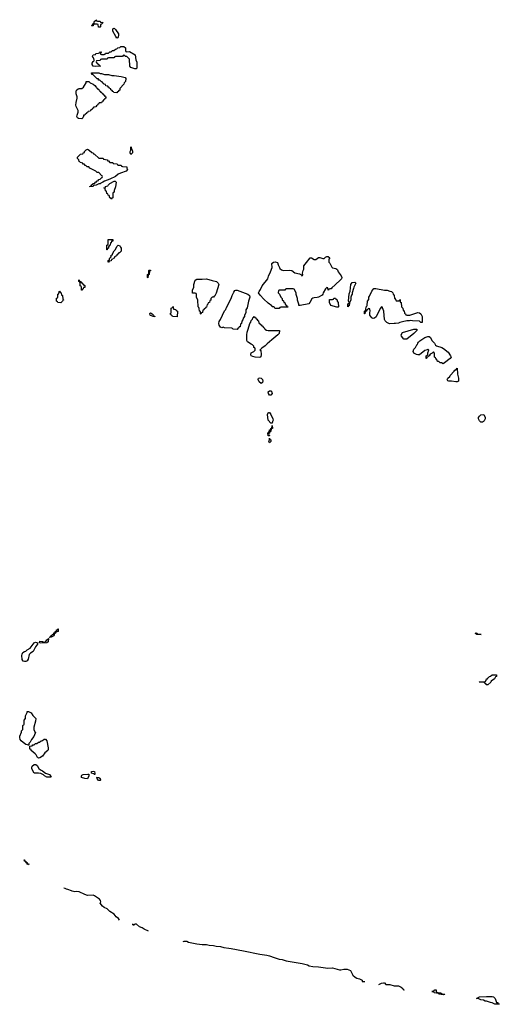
# Model space of a CAD drawing. Header units: inches. Extents: x 2547364 to 2752884, y 552026 to 708734.
# Tile 52 of 85: x 2699262 to 2706112, y 609006 to 623072. Entities that reach past the tile are written whole.
import ezdxf

# ---------------------------------------------------------------- set-up
doc = ezdxf.new("R2010")
doc.units = ezdxf.units.IN
doc.header["$MEASUREMENT"] = 0
for name, color, linetype in [('C6691', 7, 'Continuous'), ('C7600', 7, 'Continuous'), ('C7601', 7, 'Continuous'), ('C7602', 7, 'Continuous')]:
    doc.layers.add(name, color=color, linetype=linetype)

msp = doc.modelspace()

# ---------------------------------------------------------------- linework, layer by layer
at = {"layer": 'C6691', "color": 6}
for points in [[(2699850, 619029), (2699806, 619030), (2699802, 619042), (2699786, 619050), (2699788, 619092), (2699802, 619098), (2699806, 619110), (2699806, 619150), (2699822, 619158), (2699826, 619190), (2699830, 619194), (2699838, 619178), (2699854, 619170), (2699858, 619138), (2699872, 619132), (2699878, 619078), (2699892, 619070), (2699878, 619062), (2699874, 619050)], [(2699686, 614246), (2699694, 614254), (2699706, 614254), (2699708, 614270), (2699722, 614278), (2699730, 614291), (2699747, 614293), (2699750, 614312), (2699766, 614314), (2699768, 614330), (2699786, 614334), (2699790, 614354), (2699802, 614358), (2699806, 614370), (2699812, 614370), (2699812, 614330), (2699778, 614322), (2699770, 614306), (2699758, 614302), (2699750, 614268), (2699710, 614249)], [(2699330, 613903), (2699310, 613910), (2699299, 613930), (2699293, 613990), (2699297, 614010), (2699309, 614030), (2699330, 614046), (2699350, 614051), (2699369, 614071), (2699410, 614096), (2699470, 614172), (2699490, 614178), (2699514, 614170), (2699518, 614150), (2699490, 614115), (2699452, 614048), (2699418, 614022), (2699399, 614001), (2699385, 613935), (2699370, 613913), (2699350, 613903)], [(2699564, 614164), (2699546, 614170), (2699550, 614192), (2699590, 614191), (2699610, 614174), (2699622, 614178), (2699626, 614190), (2699642, 614198), (2699650, 614214), (2699662, 614218), (2699670, 614234), (2699674, 614234), (2699670, 614186), (2699650, 614169)], [(2699390, 612706), (2699375, 612715), (2699350, 612718), (2699310, 612744), (2699283, 612770), (2699269, 612790), (2699262, 612818), (2699263, 612837), (2699287, 612893), (2699288, 612912), (2699306, 612930), (2699307, 612987), (2699310, 612994), (2699322, 612998), (2699326, 613010), (2699327, 613067), (2699346, 613090), (2699347, 613127), (2699367, 613173), (2699370, 613191), (2699390, 613191), (2699425, 613170), (2699450, 613130), (2699491, 613090), (2699487, 613050), (2699465, 612965), (2699462, 612930), (2699478, 612898), (2699492, 612890), (2699482, 612878), (2699465, 612830), (2699431, 612789), (2699411, 612749), (2699392, 612730), (2699394, 612706)], [(2699530, 612524), (2699518, 612530), (2699498, 612570), (2699485, 612585), (2699428, 612630), (2699426, 612646), (2699408, 612650), (2699406, 612694), (2699442, 612698), (2699448, 612712), (2699467, 612713), (2699486, 612730), (2699507, 612733), (2699530, 612752), (2699547, 612753), (2699570, 612772), (2699587, 612773), (2699610, 612792), (2699630, 612794), (2699651, 612770), (2699670, 612670), (2699670, 612648), (2699663, 612630), (2699623, 612597), (2699590, 612553), (2699550, 612529)], [(2699710, 612249), (2699650, 612250), (2699618, 612270), (2699604, 612284), (2699562, 612302), (2699530, 612308), (2699468, 612308), (2699435, 612370), (2699433, 612390), (2699442, 612410), (2699470, 612431), (2699492, 612432), (2699510, 612419), (2699536, 612376), (2699557, 612357), (2699590, 612342), (2699630, 612310), (2699690, 612291), (2699704, 612270), (2699703, 612263)], [(2699374, 611014), (2699390, 611016), (2699394, 611010), (2699390, 610998), (2699385, 611005), (2699369, 611010), (2699368, 611028), (2699349, 611030), (2699348, 611048), (2699329, 611050), (2699326, 611070), (2699331, 611070), (2699333, 611053), (2699350, 611051), (2699352, 611032), (2699371, 611030)]]:
    msp.add_lwpolyline(points, close=True, dxfattribs=at)
msp.add_lwpolyline([(2700000, 610626), (2699950, 610648), (2699931, 610651), (2699910, 610662), (2699890, 610665)], dxfattribs=at)
at = {"layer": 'C7600', "color": 6}
for points in [[(2701596, 609904), (2701610, 609910), (2701632, 609910), (2701650, 609907), (2701674, 609894), (2701790, 609870), (2701870, 609859), (2701930, 609862), (2701970, 609850), (2702030, 609848), (2702070, 609835), (2702130, 609830), (2702176, 609816), (2702251, 609810), (2702281, 609801), (2702458, 609770), (2702690, 609722), (2702790, 609710), (2702830, 609700), (2702895, 609675), (2702970, 609653), (2703010, 609646), (2703067, 609627), (2703298, 609590), (2703371, 609570), (2703397, 609557), (2703450, 609544), (2703530, 609541), (2703663, 609523), (2703730, 609525), (2703830, 609497), (2703850, 609498), (2703890, 609510), (2703938, 609510), (2703987, 609490), (2704021, 609421), (2704052, 609392), (2704078, 609378), (2704114, 609370), (2704152, 609350), (2704154, 609334), (2704191, 609330)], [(2704389, 609290), (2704429, 609310), (2704456, 609315), (2704470, 609311), (2704491, 609291), (2704507, 609287), (2704550, 609287), (2704611, 609271), (2704670, 609270), (2704711, 609250), (2704732, 609230), (2704738, 609218), (2704750, 609218), (2704755, 609210)]]:
    msp.add_lwpolyline(points, dxfattribs=at)
for points in [[(2705317, 609143), (2705249, 609150), (2705242, 609162), (2705186, 609170), (2705168, 609188), (2705146, 609190), (2705170, 609191), (2705190, 609215), (2705209, 609211), (2705211, 609191), (2705220, 609180), (2705250, 609170), (2705274, 609170), (2705297, 609157), (2705334, 609150), (2705330, 609146)], [(2706092, 609012), (2706108, 609012), (2706112, 609010), (2706110, 609006), (2706046, 609010), (2706010, 609029), (2705986, 609030), (2705929, 609049), (2705910, 609049), (2705885, 609065), (2705850, 609069), (2705822, 609082), (2705788, 609090), (2705829, 609111), (2705930, 609119), (2706010, 609117), (2706030, 609111), (2706051, 609090), (2706071, 609031), (2706090, 609031)]]:
    msp.add_lwpolyline(points, close=True, dxfattribs=at)
at = {"layer": 'C7601', "color": 6}
for points in [[(2700506, 619786), (2700506, 619850), (2700522, 619858), (2700526, 619870), (2700526, 619930), (2700590, 619932), (2700591, 619910), (2700574, 619906), (2700570, 619886), (2700558, 619882), (2700552, 619850), (2700538, 619842), (2700532, 619828), (2700530, 619806), (2700518, 619802), (2700510, 619786)], [(2700526, 619606), (2700526, 619630), (2700542, 619638), (2700548, 619670), (2700562, 619678), (2700568, 619692), (2700569, 619710), (2700586, 619714), (2700586, 619726), (2700609, 619770), (2700629, 619791), (2700650, 619832), (2700670, 619851), (2700690, 619842), (2700700, 619820), (2700711, 619809), (2700710, 619766), (2700690, 619746), (2700678, 619742), (2700670, 619726), (2700658, 619722), (2700650, 619706), (2700638, 619702), (2700630, 619686), (2700618, 619682), (2700610, 619666), (2700598, 619662), (2700594, 619650), (2700574, 619646), (2700570, 619628), (2700538, 619622), (2700530, 619606)], [(2703668, 619208), (2703662, 619242), (2703650, 619246), (2703630, 619226), (2703598, 619170), (2703591, 619150), (2703581, 619139), (2703530, 619107), (2703510, 619101), (2703470, 619100), (2703448, 619092), (2703436, 619084), (2703406, 619030), (2703390, 619014), (2703270, 618989), (2703249, 618990), (2703249, 619010), (2703230, 619066), (2703229, 619089), (2703210, 619146), (2703209, 619169), (2703182, 619222), (2703170, 619226), (2703070, 619226), (2703058, 619222), (2703050, 619206), (2702970, 619206), (2702958, 619202), (2702954, 619170), (2702972, 619152), (2702992, 619110), (2703011, 619090), (2703012, 619072), (2703030, 619054), (2703034, 619034), (2703051, 619030), (2703052, 619012), (2703058, 618998), (2703070, 618994), (2703078, 618978), (2703092, 618970), (2703090, 618966), (2702990, 618966), (2702978, 618962), (2702970, 618946), (2702913, 618947), (2702906, 618950), (2702902, 618962), (2702888, 618968), (2702870, 618969), (2702862, 618982), (2702810, 619022), (2702750, 619079), (2702696, 619136), (2702675, 619170), (2702681, 619190), (2702703, 619217), (2702726, 619270), (2702804, 619370), (2702814, 619410), (2702845, 619470), (2702869, 619530), (2702865, 619590), (2702870, 619596), (2702889, 619610), (2702910, 619615), (2702945, 619605), (2702953, 619570), (2702971, 619530), (2702978, 619518), (2703000, 619500), (2703030, 619490), (2703112, 619492), (2703150, 619488), (2703190, 619454), (2703260, 619440), (2703285, 619425), (2703290, 619414), (2703302, 619418), (2703306, 619430), (2703302, 619450), (2703309, 619489), (2703318, 619510), (2703322, 619558), (2703359, 619601), (2703410, 619671), (2703430, 619671), (2703470, 619645), (2703492, 619648), (2703530, 619673), (2703550, 619673), (2703590, 619659), (2703610, 619661), (2703630, 619681), (2703650, 619690), (2703667, 619687), (2703691, 619671), (2703679, 619650), (2703679, 619610), (2703692, 619592), (2703718, 619538), (2703730, 619528), (2703777, 619517), (2703790, 619510), (2703799, 619499), (2703811, 619470), (2703852, 619412), (2703861, 619390), (2703856, 619370), (2703846, 619354), (2703770, 619282), (2703718, 619242), (2703710, 619229), (2703692, 619228), (2703678, 619222), (2703674, 619210)], [(2701090, 619386), (2701086, 619390), (2701089, 619430), (2701102, 619438), (2701106, 619450), (2701108, 619490), (2701110, 619494), (2701130, 619492), (2701130, 619486), (2701118, 619482), (2701112, 619430), (2701098, 619422)], [(2700150, 619206), (2700146, 619210), (2700146, 619250), (2700142, 619262), (2700126, 619270), (2700126, 619310), (2700122, 619322), (2700106, 619330), (2700106, 619350), (2700110, 619354), (2700118, 619338), (2700130, 619334), (2700138, 619318), (2700150, 619314), (2700158, 619298), (2700170, 619294), (2700178, 619278), (2700190, 619274), (2700190, 619248), (2700174, 619246), (2700170, 619226), (2700158, 619222)], [(2701850, 618866), (2701846, 618870), (2701842, 618902), (2701828, 618908), (2701827, 618947), (2701822, 618962), (2701809, 618970), (2701807, 619067), (2701789, 619109), (2701788, 619148), (2701782, 619162), (2701767, 619167), (2701730, 619166), (2701728, 619170), (2701729, 619210), (2701748, 619250), (2701749, 619290), (2701768, 619350), (2701794, 619366), (2701870, 619363), (2701930, 619371), (2702010, 619344), (2702071, 619330), (2702096, 619310), (2702107, 619290), (2702070, 619166), (2702050, 619126), (2702038, 619122), (2702030, 619106), (2702010, 619106), (2701994, 619090), (2701990, 619066), (2701978, 619062), (2701972, 619030), (2701954, 619026), (2701950, 619006), (2701938, 619002), (2701930, 618966), (2701918, 618962), (2701914, 618950), (2701898, 618942), (2701890, 618926), (2701878, 618922), (2701874, 618890), (2701858, 618882)], [(2702370, 618646), (2702310, 618649), (2702302, 618662), (2702290, 618666), (2702189, 618669), (2702170, 618678), (2702150, 618668), (2702130, 618678), (2702110, 618708), (2702104, 618730), (2702110, 618762), (2702129, 618790), (2702189, 618911), (2702204, 618930), (2702209, 618950), (2702282, 619090), (2702295, 619130), (2702320, 619180), (2702335, 619205), (2702350, 619210), (2702370, 619208), (2702519, 619150), (2702546, 619130), (2702550, 619110), (2702531, 619050), (2702510, 618958), (2702494, 618926), (2702490, 618886), (2702471, 618849), (2702471, 618830), (2702452, 618810), (2702450, 618786), (2702433, 618767), (2702431, 618730), (2702418, 618722), (2702410, 618686), (2702398, 618682), (2702394, 618670), (2702378, 618662)], [(2703950, 618969), (2703950, 619014), (2703962, 619018), (2703966, 619030), (2703958, 619050), (2703970, 619154), (2703984, 619196), (2703990, 619290), (2704010, 619317), (2704050, 619322), (2704062, 619310), (2704032, 619250), (2704031, 619230), (2704011, 619170), (2704011, 619150), (2704001, 619139), (2703991, 619110), (2703991, 619070), (2703971, 619029), (2703970, 618986), (2703958, 618982)], [(2704470, 619210), (2704510, 619210), (2704550, 619193), (2704572, 619190), (2704592, 619170), (2704594, 619150), (2704610, 619134), (2704613, 619093), (2704634, 619070), (2704638, 619058), (2704670, 619054), (2704682, 619058), (2704690, 619074), (2704694, 619070), (2704698, 619038), (2704711, 619031), (2704714, 618970), (2704732, 618950), (2704738, 618918), (2704752, 618912), (2704758, 618878), (2704774, 618870), (2704778, 618858), (2704793, 618853), (2704832, 618852), (2704950, 618890), (2704970, 618885), (2704990, 618870), (2705011, 618830), (2705010, 618746), (2704990, 618746), (2704970, 618766), (2704872, 618768), (2704850, 618775), (2704830, 618769), (2704790, 618769), (2704730, 618757), (2704690, 618747), (2704670, 618735), (2704630, 618730), (2704610, 618732), (2704550, 618727), (2704532, 618732), (2704505, 618745), (2704481, 618770), (2704474, 618790), (2704462, 618910), (2704446, 618954), (2704446, 618966), (2704430, 618968), (2704410, 618948), (2704355, 618825), (2704330, 618807), (2704310, 618805), (2704292, 618812), (2704264, 618850), (2704262, 618890), (2704268, 618910), (2704262, 618942), (2704250, 618946), (2704238, 618942), (2704234, 618930), (2704218, 618922), (2704210, 618906), (2704198, 618902), (2704192, 618870), (2704188, 618870), (2704189, 618910), (2704202, 618918), (2704207, 618933), (2704209, 618971), (2704222, 618978), (2704226, 618990), (2704229, 619050), (2704247, 619073), (2704249, 619110), (2704259, 619121), (2704290, 619192), (2704318, 619230), (2704350, 619233)], [(2703790, 618964), (2703706, 618990), (2703689, 619031), (2703687, 619073), (2703730, 619074), (2703742, 619078), (2703748, 619092), (2703773, 619093), (2703778, 619078), (2703794, 619070), (2703794, 619050), (2703812, 619030), (2703814, 618970), (2703810, 618966)], [(2701510, 618828), (2701446, 618830), (2701442, 618842), (2701426, 618850), (2701422, 618862), (2701406, 618870), (2701422, 618878), (2701426, 618890), (2701426, 618950), (2701442, 618958), (2701450, 618974), (2701454, 618970), (2701458, 618938), (2701493, 618933), (2701498, 618918), (2701514, 618910)], [(2701190, 618829), (2701166, 618830), (2701158, 618838), (2701130, 618844), (2701124, 618850), (2701119, 618870), (2701123, 618877), (2701130, 618885), (2701154, 618870), (2701174, 618850), (2701178, 618838), (2701194, 618830)], [(2702690, 618247), (2702626, 618250), (2702590, 618259), (2702570, 618270), (2702564, 618290), (2702569, 618311), (2702608, 618330), (2702626, 618350), (2702626, 618370), (2702622, 618382), (2702606, 618390), (2702606, 618410), (2702588, 618428), (2702570, 618435), (2702515, 618470), (2702507, 618490), (2702504, 618570), (2702510, 618610), (2702527, 618650), (2702550, 618731), (2702564, 618750), (2702570, 618774), (2702588, 618792), (2702590, 618814), (2702602, 618818), (2702610, 618834), (2702618, 618818), (2702633, 618813), (2702638, 618798), (2702650, 618794), (2702658, 618778), (2702674, 618770), (2702678, 618738), (2702693, 618733), (2702698, 618718), (2702713, 618713), (2702718, 618698), (2702733, 618693), (2702738, 618678), (2702750, 618674), (2702758, 618658), (2702774, 618650), (2702778, 618638), (2702813, 618633), (2702971, 618630), (2702967, 618590), (2702951, 618570), (2702861, 618499), (2702797, 618443), (2702769, 618411), (2702721, 618380), (2702694, 618350), (2702704, 618344), (2702713, 618287), (2702704, 618256)], [(2704770, 618507), (2704750, 618510), (2704715, 618550), (2704710, 618570), (2704730, 618605), (2704890, 618651), (2704934, 618650), (2704932, 618630), (2704892, 618590), (2704790, 618510)], [(2705310, 618158), (2705288, 618168), (2705266, 618170), (2705247, 618187), (2705230, 618188), (2705226, 618210), (2705206, 618230), (2705202, 618242), (2705188, 618250), (2705186, 618310), (2705170, 618326), (2705152, 618308), (2705125, 618295), (2705111, 618270), (2705097, 618263), (2705090, 618249), (2705073, 618247), (2705071, 618230), (2705066, 618230), (2705069, 618270), (2705082, 618278), (2705089, 618290), (2705090, 618314), (2705106, 618350), (2705090, 618366), (2705082, 618358), (2705050, 618344), (2704974, 618286), (2704950, 618282), (2704929, 618289), (2704893, 618310), (2704884, 618330), (2704893, 618367), (2704915, 618390), (2704935, 618425), (2704946, 618430), (2704948, 618450), (2704956, 618464), (2704978, 618482), (2705049, 618530), (2705090, 618548), (2705110, 618548), (2705128, 618530), (2705150, 618490), (2705185, 618450), (2705202, 618422), (2705213, 618413), (2705290, 618390), (2705316, 618376), (2705381, 618321), (2705417, 618270), (2705426, 618250), (2705411, 618230), (2705330, 618169)], [(2705490, 617898), (2705430, 617910), (2705389, 617910), (2705375, 617915), (2705368, 617930), (2705378, 617950), (2705404, 617976), (2705410, 617991), (2705468, 618050), (2705476, 618064), (2705502, 618078), (2705510, 618092), (2705515, 618010), (2705531, 617949), (2705530, 617909), (2705510, 617899)], [(2702710, 617874), (2702680, 617900), (2702666, 617930), (2702675, 617950), (2702690, 617957), (2702710, 617951), (2702731, 617930), (2702735, 617910), (2702730, 617888)], [(2702830, 617709), (2702814, 617730), (2702810, 617754), (2702829, 617771), (2702850, 617771), (2702865, 617750), (2702866, 617730), (2702850, 617709)], [(2702850, 617306), (2702813, 617350), (2702799, 617430), (2702810, 617454), (2702820, 617460), (2702830, 617462), (2702850, 617432), (2702879, 617370), (2702883, 617350), (2702871, 617330), (2702870, 617306)], [(2705850, 617324), (2705830, 617343), (2705814, 617370), (2705814, 617390), (2705830, 617410), (2705850, 617427), (2705890, 617431), (2705911, 617390), (2705911, 617370), (2705898, 617342), (2705888, 617332), (2705870, 617324)], [(2702810, 617126), (2702808, 617170), (2702822, 617178), (2702828, 617192), (2702830, 617211), (2702847, 617213), (2702847, 617227), (2702850, 617234), (2702862, 617238), (2702866, 617270), (2702870, 617274), (2702871, 617230), (2702854, 617226), (2702851, 617189), (2702833, 617187), (2702830, 617166), (2702818, 617162), (2702814, 617150), (2702818, 617138), (2702830, 617134), (2702830, 617126)], [(2702830, 617026), (2702818, 617050), (2702828, 617070), (2702830, 617094), (2702834, 617074), (2702851, 617070), (2702850, 617046)], [(2705850, 614288), (2705790, 614289), (2705782, 614302), (2705766, 614310), (2705790, 614311), (2705798, 614298), (2705813, 614293), (2705854, 614290)], [(2705950, 613569), (2705926, 613570), (2705922, 613582), (2705906, 613590), (2705902, 613602), (2705890, 613606), (2705830, 613606), (2705826, 613610), (2705830, 613614), (2705910, 613614), (2705926, 613630), (2705930, 613654), (2705942, 613658), (2705946, 613670), (2705962, 613678), (2705966, 613690), (2705985, 613695), (2706012, 613712), (2706070, 613714), (2706074, 613710), (2706074, 613690), (2706058, 613682), (2706044, 613656), (2705998, 613622), (2705991, 613610)], [(2700230, 612229), (2700190, 612233), (2700147, 612247), (2700143, 612270), (2700150, 612281), (2700170, 612291), (2700235, 612295), (2700250, 612292), (2700251, 612270)], [(2700330, 612289), (2700319, 612299), (2700286, 612310), (2700289, 612330), (2700310, 612338), (2700330, 612331), (2700337, 612303), (2700334, 612290)], [(2700410, 612202), (2700390, 612204), (2700382, 612210), (2700369, 612230), (2700366, 612250), (2700390, 612245), (2700411, 612230), (2700416, 612210)]]:
    msp.add_lwpolyline(points, close=True, dxfattribs=at)
for points in [[(2700688, 610210), (2700673, 610233), (2700638, 610258), (2700610, 610292), (2700550, 610330), (2700510, 610368), (2700467, 610390), (2700443, 610410), (2700412, 610450), (2700422, 610470), (2700415, 610490), (2700401, 610510), (2700330, 610558), (2700310, 610566), (2700230, 610562), (2700193, 610573), (2700110, 610615), (2700078, 610618), (2700050, 610611), (2700010, 610622), (2700000, 610626)], [(2701102, 610050), (2701038, 610078), (2701010, 610097), (2700974, 610114), (2700930, 610151), (2700910, 610152), (2700895, 610145), (2700890, 610134), (2700885, 610145), (2700870, 610147)]]:
    msp.add_lwpolyline(points, dxfattribs=at)
at = {"layer": 'C7602', "color": 6}
for points in [[(2700410, 622966), (2700387, 622967), (2700382, 623002), (2700370, 623006), (2700330, 623006), (2700318, 623002), (2700310, 622986), (2700290, 622986), (2700286, 622990), (2700302, 622998), (2700310, 623014), (2700322, 623018), (2700328, 623050), (2700346, 623054), (2700350, 623072), (2700358, 623058), (2700373, 623053), (2700411, 623051), (2700418, 623038), (2700450, 623034), (2700454, 623030), (2700438, 623022), (2700433, 623007), (2700418, 623002), (2700414, 622970)], [(2700650, 622809), (2700634, 622830), (2700594, 622910), (2700590, 622934), (2700596, 622944), (2700610, 622951), (2700630, 622932), (2700671, 622870), (2700675, 622850), (2700670, 622826), (2700665, 622815)], [(2700793, 622613), (2700830, 622616), (2700911, 622570), (2700920, 622500), (2700933, 622467), (2700934, 622390), (2700930, 622369), (2700906, 622370), (2700849, 622390), (2700834, 622410), (2700828, 622510), (2700790, 622548), (2700768, 622548), (2700762, 622562), (2700750, 622566), (2700738, 622562), (2700730, 622548), (2700630, 622546), (2700618, 622542), (2700614, 622530), (2700607, 622527), (2700530, 622526), (2700518, 622522), (2700512, 622508), (2700430, 622506), (2700418, 622502), (2700412, 622488), (2700358, 622482), (2700354, 622470), (2700358, 622458), (2700373, 622453), (2700378, 622438), (2700390, 622434), (2700398, 622418), (2700414, 622410), (2700350, 622404), (2700309, 622409), (2700295, 622430), (2700298, 622450), (2700310, 622474), (2700322, 622478), (2700326, 622490), (2700322, 622522), (2700310, 622526), (2700302, 622550), (2700310, 622571), (2700346, 622574), (2700348, 622590), (2700387, 622593), (2700402, 622598), (2700406, 622610), (2700412, 622612), (2700434, 622610), (2700418, 622602), (2700414, 622590), (2700418, 622578), (2700430, 622574), (2700470, 622574), (2700482, 622578), (2700488, 622592), (2700530, 622594), (2700548, 622612), (2700567, 622613), (2700588, 622632), (2700607, 622633), (2700630, 622652), (2700650, 622654), (2700666, 622670), (2700690, 622674), (2700706, 622690), (2700750, 622691), (2700771, 622670), (2700772, 622632), (2700778, 622618)], [(2700410, 622302), (2700430, 622302), (2700471, 622291), (2700530, 622291), (2700577, 622277), (2700610, 622276), (2700710, 622261), (2700770, 622245), (2700777, 622230), (2700771, 622190), (2700756, 622170), (2700751, 622149), (2700694, 622090), (2700690, 622066), (2700678, 622062), (2700670, 622046), (2700658, 622042), (2700650, 622026), (2700606, 622030), (2700602, 622042), (2700590, 622046), (2700582, 622062), (2700566, 622070), (2700562, 622082), (2700546, 622090), (2700542, 622102), (2700530, 622106), (2700522, 622122), (2700490, 622128), (2700486, 622146), (2700466, 622150), (2700462, 622162), (2700450, 622166), (2700442, 622182), (2700430, 622186), (2700408, 622208), (2700388, 622210), (2700386, 622226), (2700370, 622228), (2700308, 622288), (2700290, 622289), (2700287, 622313), (2700390, 622311)], [(2700150, 621655), (2700102, 621662), (2700089, 621670), (2700079, 621690), (2700081, 621710), (2700099, 621750), (2700096, 621776), (2700069, 621830), (2700065, 621850), (2700069, 621890), (2700084, 621950), (2700082, 621970), (2700068, 622012), (2700067, 622047), (2700075, 622065), (2700095, 622085), (2700110, 622091), (2700150, 622091), (2700172, 622108), (2700189, 622130), (2700209, 622170), (2700210, 622191), (2700249, 622191), (2700270, 622171), (2700312, 622150), (2700334, 622130), (2700354, 622110), (2700358, 622098), (2700370, 622094), (2700378, 622078), (2700390, 622074), (2700398, 622058), (2700414, 622050), (2700418, 622038), (2700434, 622030), (2700438, 622018), (2700450, 622014), (2700458, 621998), (2700470, 621994), (2700478, 621978), (2700494, 621970), (2700494, 621950), (2700478, 621942), (2700474, 621930), (2700458, 621922), (2700450, 621906), (2700438, 621902), (2700430, 621886), (2700398, 621882), (2700394, 621870), (2700378, 621862), (2700374, 621850), (2700358, 621842), (2700350, 621826), (2700318, 621822), (2700314, 621810), (2700298, 621802), (2700290, 621786), (2700278, 621782), (2700270, 621766), (2700238, 621762), (2700234, 621750), (2700218, 621742), (2700214, 621730), (2700198, 621722), (2700194, 621710), (2700174, 621706), (2700174, 621694), (2700165, 621670)], [(2700266, 620686), (2700266, 620690), (2700282, 620698), (2700290, 620714), (2700302, 620718), (2700306, 620730), (2700330, 620734), (2700350, 620754), (2700362, 620758), (2700366, 620770), (2700386, 620774), (2700389, 620791), (2700410, 620794), (2700430, 620814), (2700442, 620818), (2700446, 620830), (2700442, 620842), (2700430, 620846), (2700390, 620888), (2700370, 620889), (2700349, 620909), (2700266, 620950), (2700248, 620968), (2700226, 620970), (2700208, 620988), (2700190, 620989), (2700186, 621006), (2700166, 621010), (2700162, 621022), (2700126, 621030), (2700122, 621042), (2700110, 621046), (2700108, 621070), (2700089, 621090), (2700089, 621110), (2700129, 621150), (2700162, 621158), (2700173, 621173), (2700187, 621173), (2700189, 621190), (2700210, 621212), (2700230, 621222), (2700254, 621210), (2700290, 621174), (2700310, 621172), (2700314, 621154), (2700330, 621152), (2700390, 621094), (2700452, 621092), (2700458, 621078), (2700514, 621070), (2700518, 621058), (2700530, 621054), (2700550, 621034), (2700592, 621032), (2700598, 621018), (2700652, 621012), (2700658, 620998), (2700670, 620994), (2700712, 620992), (2700718, 620978), (2700730, 620974), (2700792, 620970), (2700793, 620953), (2700802, 620930), (2700782, 620910), (2700700, 620880), (2700670, 620864), (2700630, 620832), (2700550, 620794), (2700475, 620765), (2700451, 620749), (2700421, 620739), (2700411, 620729), (2700391, 620729), (2700354, 620710), (2700318, 620702), (2700310, 620689)], [(2700850, 621148), (2700838, 621170), (2700838, 621190), (2700848, 621210), (2700850, 621254), (2700854, 621250), (2700858, 621218), (2700870, 621214), (2700871, 621190), (2700871, 621169)], [(2700570, 620506), (2700562, 620522), (2700547, 620527), (2700542, 620562), (2700527, 620567), (2700522, 620582), (2700507, 620587), (2700502, 620622), (2700487, 620627), (2700482, 620662), (2700466, 620670), (2700486, 620674), (2700489, 620691), (2700522, 620698), (2700526, 620710), (2700549, 620731), (2700610, 620765), (2700624, 620764), (2700630, 620762), (2700638, 620750), (2700630, 620686), (2700611, 620630), (2700610, 620606), (2700598, 620602), (2700593, 620587), (2700590, 620526), (2700578, 620522)]]:
    msp.add_lwpolyline(points, close=True, dxfattribs=at)

doc.saveas('drawing.dxf')
